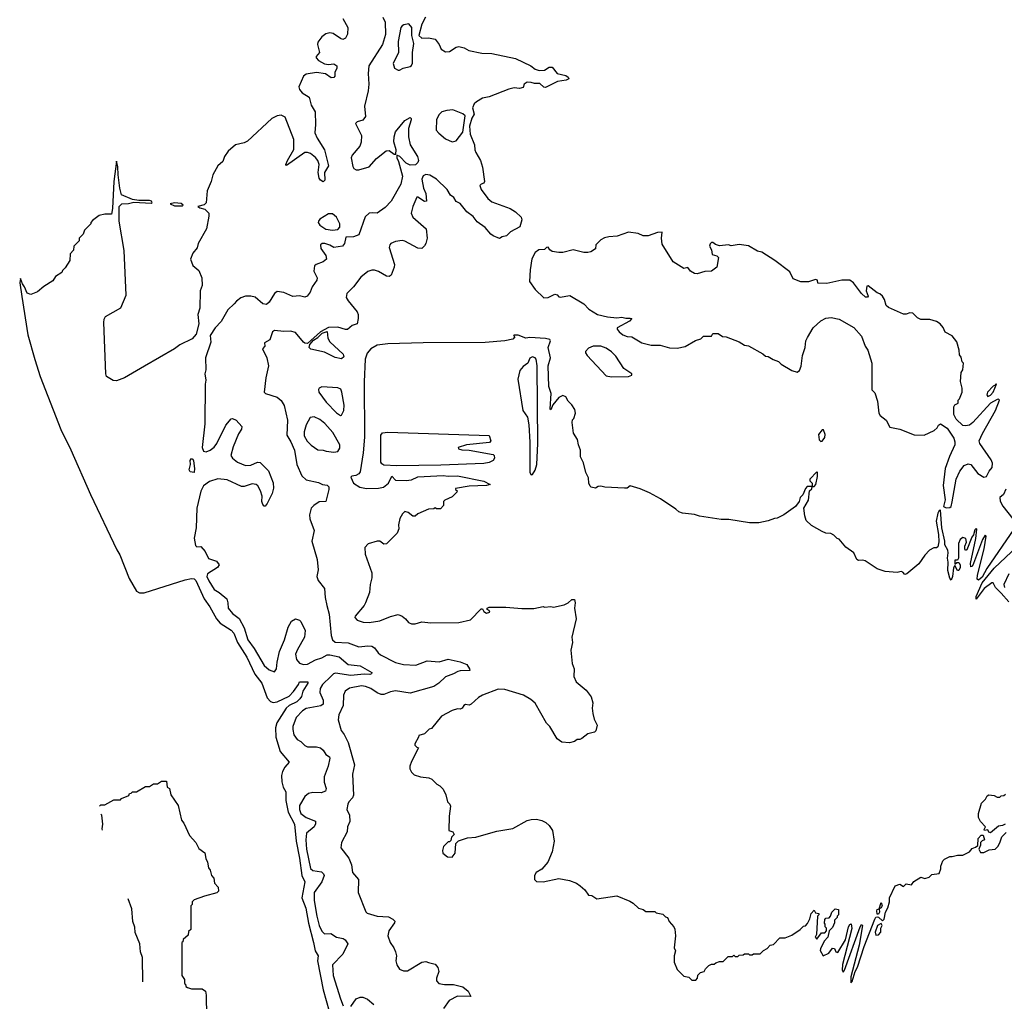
# Model space of a CAD drawing. Extents: x 2323203 to 2567568, y 883585 to 1022917.
# Tile 34 of 256: x 2400979 to 2408460, y 988429 to 995885. Entities that reach past the tile are written whole.
import ezdxf

# ---------------------------------------------------------------- set-up
doc = ezdxf.new("R2010")
doc.units = 0

msp = doc.modelspace()

# ---------------------------------------------------------------- linework, layer by layer
at = {"layer": '0CON10XD'}
for points in [[(2403435, 995893.8), (2403470.8, 995825), (2403468.8, 995775), (2403453.8, 995745), (2403435, 995732.9), (2403415, 995740.5), (2403360.1, 995780.1), (2403335, 995783.9), (2403305, 995777.3), (2403275, 995755.2), (2403244.6, 995715), (2403241.1, 995695), (2403246.2, 995676.2), (2403256.2, 995635), (2403231.2, 995605), (2403231.2, 995595), (2403250, 995575), (2403295, 995549.1), (2403325, 995544.4), (2403365, 995550), (2403388.8, 995535), (2403388, 995515), (2403374, 995485), (2403372, 995455), (2403365.5, 995444.5), (2403345, 995443.5), (2403302.2, 995472.2), (2403235, 995482.9), (2403155, 995470), (2403134.5, 995455.5), (2403100.7, 995375), (2403105, 995354.3), (2403125, 995329.4), (2403178.8, 995295), (2403194.4, 995235), (2403224.3, 995185), (2403227.4, 995087.4), (2403221.8, 995025), (2403237.7, 994985), (2403294.7, 994895), (2403325.7, 994775), (2403294, 994725), (2403296.2, 994665), (2403285, 994654), (2403265, 994666), (2403255, 994680), (2403246.6, 994725), (2403253.3, 994785), (2403244, 994814), (2403226.9, 994836.9), (2403187.2, 994867.2), (2403165, 994876), (2403145, 994875.4), (2403005, 994777.5), (2403002, 994785), (2403012.9, 994815), (2403061.5, 994898.5), (2403062.8, 994975), (2402995, 995144.5), (2402965, 995159.8), (2402935, 995154.7), (2402894.7, 995135), (2402708.8, 994961.2), (2402685, 994949.2), (2402618, 994935), (2402562, 994885), (2402534, 994845), (2402522.1, 994807.9), (2402485, 994774), (2402445, 994705.6), (2402433.4, 994656.6), (2402403.3, 994585), (2402395.3, 994494.7), (2402381.5, 994478.5), (2402332.8, 994465), (2402346.8, 994455), (2402386.2, 994446.2), (2402414.7, 994415), (2402416.6, 994393.4), (2402397.8, 994295), (2402333.6, 994185), (2402328.3, 994151.7), (2402295, 994110.7), (2402277, 994065), (2402295, 994018.4), (2402339.3, 993979.3), (2402363.3, 993925), (2402363.8, 993865), (2402350.3, 993825), (2402346.7, 993693.3), (2402333.4, 993645), (2402340.8, 993575), (2402320.2, 993495), (2402290.1, 993459.9), (2402195, 993414.8), (2402155.5, 993384.5), (2401927.8, 993252.2)], [(2403738.4, 995905), (2403756.7, 995865), (2403758.8, 995771.2), (2403736.2, 995695), (2403632, 995535), (2403625.9, 995475), (2403630.4, 995395), (2403625.4, 995345), (2403597.5, 995227.5), (2403605, 995150), (2403585, 995121.2), (2403542, 995108), (2403531.2, 995095), (2403576.9, 995005), (2403573.3, 994953.3), (2403563.2, 994925), (2403504.6, 994855), (2403497.5, 994835), (2403508.9, 994768.9), (2403517.5, 994755), (2403534, 994745), (2403555, 994743.8), (2403632.9, 994767.1), (2403690.5, 994829.5), (2403762.6, 994887.4), (2403785, 994891.5), (2403825, 994863.8), (2403837.5, 994862.5), (2403840, 994895), (2403822.3, 994957.7), (2403823.3, 994995), (2403835, 995034), (2403905, 995118.6), (2403945, 995141.2), (2403953.3, 995135), (2403953.8, 995125), (2403932.7, 995057.3), (2403932, 994995), (2403946.2, 994935), (2404001.2, 994845), (2404008.8, 994815), (2404005, 994800), (2403985, 994783.1), (2403945, 994778.9), (2403915, 994795.5), (2403866.6, 994846.6), (2403843.8, 994856.2), (2403843.1, 994835), (2403857.7, 994807.7), (2403887.5, 994695), (2403874.5, 994635), (2403800, 994505), (2403755, 994458), (2403695, 994415.8), (2403663, 994417), (2403633.8, 994415), (2403603, 994387), (2403555, 994251.2), (2403515, 994236), (2403457, 994233), (2403447.5, 994185), (2403432.5, 994165), (2403365, 994153.8), (2403335, 994171.4), (2403295.9, 994184.1), (2403275.9, 994184.1), (2403264.4, 994175.6), (2403265.7, 994145.7), (2403305, 994093.3), (2403308.8, 994065), (2403285.6, 994044.4), (2403230, 994025), (2403218, 994015), (2403212.5, 993975), (2403238.6, 993925), (2403237.1, 993905), (2403200, 993855), (2403185.7, 993815), (2403163.3, 993785), (2403145, 993778), (2403105, 993787.5), (2403055, 993781.4), (2402985, 993812.9), (2402935, 993819.4), (2402915, 993805.8), (2402875, 993738.6), (2402855, 993720.6), (2402825, 993727.1), (2402766.6, 993776.6), (2402734.1, 993785.9), (2402695, 993785.4), (2402658.6, 993771.4), (2402625, 993747.9), (2402607, 993727), (2402559.9, 993680.1), (2402509, 993591), (2402463.1, 993545), (2402425.7, 993485), (2402430, 993435), (2402391.2, 993315), (2402392.1, 993225), (2402385.3, 993195), (2402392.6, 993147.4), (2402386.6, 993115), (2402386.1, 992815), (2402365.4, 992635), (2402375, 992608.5), (2402395, 992601.8), (2402425, 992614.7), (2402455, 992638.5), (2402475.8, 992665), (2402545, 992804.4), (2402585, 992853.3), (2402596.3, 992856.3), (2402622.2, 992842.2), (2402665.4, 992794.6), (2402663.4, 992775), (2402640.3, 992739.7), (2402599.9, 992640.1), (2402583.8, 992575), (2402596.2, 992555), (2402633.6, 992523.6), (2402695, 992498.4), (2402735, 992500.4), (2402785, 992524.4), (2402805, 992521.4), (2402869.1, 992459.1), (2402905.7, 992365.7), (2402907.3, 992327.3), (2402895.7, 992285), (2402859.3, 992210.7), (2402845, 992190), (2402835, 992190), (2402825, 992202), (2402817.5, 992225), (2402820, 992265), (2402809.5, 992305), (2402786.8, 992345), (2402775, 992354.1), (2402745, 992358.9), (2402685, 992339.5), (2402665, 992338.9), (2402555, 992389.1), (2402485, 992396.3), (2402421.9, 992378.1), (2402375, 992343.6), (2402355, 992304.3), (2402323.4, 992175)], [(2404062.5, 995905), (2404035, 995850), (2404012.5, 995765), (2404033.9, 995743.9), (2404085, 995747.5), (2404135, 995737.5), (2404165, 995696.7), (2404180.9, 995660.9), (2404215, 995640.8), (2404245, 995642.9), (2404295, 995676), (2404315, 995680), (2404355, 995671.2), (2404391.7, 995651.7), (2404490.3, 995630.3), (2404565, 995628.6), (2404745, 995590.5), (2404863.3, 995535), (2404895, 995510), (2404925, 995498), (2404965, 995501.2), (2405002.5, 995525), (2405024.1, 995524.1), (2405063.3, 995475), (2405129.5, 995459.5), (2405145, 995447.5), (2405150, 995435), (2405130, 995425), (2405064.4, 995415.6), (2404975, 995369.2), (2404961.4, 995371.4), (2404930.5, 995400.5), (2404889.3, 995399.3), (2404865, 995408.8), (2404835, 995410), (2404812.5, 995395), (2404805, 995370), (2404775, 995362.5), (2404736.1, 995366.1), (2404695, 995358), (2404545, 995298), (2404495, 995287.5), (2404448.3, 995261.7), (2404431.2, 995245), (2404420, 995215), (2404433, 995167), (2404413.6, 995136.4), (2404397.5, 995075), (2404401.2, 995015), (2404433.3, 994935), (2404438, 994895), (2404443.8, 994875), (2404480, 994815), (2404496.2, 994765), (2404510, 994655), (2404505, 994642.5), (2404483.9, 994636.1), (2404474.1, 994625.9), (2404485.6, 994595), (2404535, 994526.9), (2404565, 994501.4), (2404705, 994451.4), (2404746.2, 994425), (2404790, 994385), (2404793.3, 994365), (2404779.3, 994310.7), (2404706.7, 994273.3), (2404677.7, 994242.3), (2404644.2, 994235.8), (2404625, 994223.8), (2404575, 994242.5), (2404558.8, 994255), (2404514.3, 994305), (2404455, 994349.2), (2404425, 994389.2), (2404375.6, 994425.6), (2404325, 994488.8), (2404294.1, 994504.1), (2404276.7, 994535), (2404252, 994552), (2404226.2, 994595), (2404145, 994674.4), (2404095, 994704), (2404065, 994710), (2404045, 994699.2), (2404034.1, 994674.1), (2404046, 994605), (2404064.6, 994565), (2404068.8, 994505), (2404055, 994504.2), (2404005, 994535.8), (2403995, 994536.2), (2403966, 994465), (2403954.2, 994415), (2403966, 994385), (2404066.2, 994295), (2404075.7, 994225), (2404065.8, 994185), (2404055, 994166.7), (2404035, 994146.7), (2404005, 994148), (2403905, 994203.5), (2403885, 994208.2), (2403835, 994200.8), (2403799.4, 994185), (2403790, 994175), (2403786.4, 994155), (2403826.7, 994025), (2403824.5, 994005), (2403800.6, 993945), (2403785, 993934.5), (2403765, 993936.7), (2403705, 993972.7), (2403675, 993982.9), (2403655, 993982.9), (2403625, 993972.1), (2403571.5, 993928.5), (2403514.5, 993855), (2403464.3, 993805), (2403459.2, 993775), (2403475, 993750), (2403541.9, 993665), (2403550, 993645), (2403551.1, 993615), (2403542, 993575), (2403505, 993561.4), (2403468.2, 993531.8), (2403455, 993530.5), (2403395, 993550), (2403325, 993547.5), (2403264.2, 993515), (2403166, 993424), (2403145, 993427.5), (2403135, 993435.5), (2403075, 993508.9), (2403035, 993519.4), (2402985, 993517.1), (2402915, 993523.8), (2402898.8, 993515), (2402878.1, 993451.9), (2402839.3, 993430.7), (2402840, 993405), (2402822.5, 993385), (2402855.6, 993315.6), (2402870, 993255), (2402848.1, 993165), (2402836.2, 993056.2), (2402846.1, 993046.1), (2402935, 993017.1), (2402965, 992992.7), (2402988.2, 992955), (2403013.5, 992843.5)], [(2403865, 995500), (2403893, 995517), (2403945, 995530), (2403955, 995536.7), (2403962, 995555), (2403963.3, 995635), (2403973.3, 995705), (2403957.5, 995765), (2403958.8, 995825), (2403935, 995853.8), (2403897.5, 995845), (2403885, 995838.8), (2403875.6, 995824.4), (2403855, 995720), (2403858, 995635), (2403817, 995553), (2403827, 995517), (2403855, 995500), (2403865, 995500)], [(2404265, 994956.7), (2404295, 994963.3), (2404345, 995030), (2404362.5, 995155), (2404345, 995170), (2404268.9, 995198.9), (2404223.9, 995196.1), (2404186.2, 995185), (2404165, 995165.6), (2404145, 995126.2), (2404144.3, 995045), (2404162.4, 995022.4), (2404215, 994978.8), (2404265, 994956.7)], [(2401927.8, 993252.2), (2401775.1, 993164.9), (2401715, 993142.2), (2401690, 993145), (2401637.3, 993175), (2401632.2, 993195), (2401617.1, 993585), (2401620.3, 993609.7), (2401630.5, 993629.5), (2401746.7, 993695), (2401787.7, 993792.3), (2401772.3, 994132.3), (2401734.4, 994354.4), (2401734.4, 994465.6), (2401755, 994485.8), (2401805, 994489.1), (2401845, 994499.4), (2401978.4, 994491.6), (2401984.8, 994495), (2401979.2, 994505), (2401965, 994511.8), (2401885, 994511.3), (2401835, 994518.3), (2401752.7, 994555), (2401738.9, 994605), (2401726.2, 994705), (2401725, 994767.5), (2401715, 994810), (2401694.6, 994655), (2401685, 994450), (2401675, 994407.5), (2401625, 994407.5), (2401583, 994397), (2401531.7, 994358.3), (2401520, 994345), (2401520, 994335), (2401470, 994285), (2401460, 994255), (2401430, 994225), (2401430, 994205), (2401390, 994165), (2401387.5, 994135), (2401363, 994107), (2401360, 994055), (2401325, 994000), (2401305, 993980), (2401300, 993965), (2401250, 993935), (2401229.3, 993900.7), (2401161.7, 993858.3), (2401113.6, 993816.4), (2401063, 993797), (2401035, 993808), (2401015.6, 993855), (2400998.9, 993878.9), (2400985, 993920), (2400978.6, 993885), (2400995, 993781.2), (2401041.6, 993491.6), (2401092.4, 993302.4), (2401134.2, 993174.2), (2401291.6, 992771.6), (2401367, 992617), (2401517.6, 992277.6), (2401716.7, 991856.7), (2401739.3, 991819.3), (2401811.3, 991641.3), (2401865.2, 991545), (2401890.1, 991530.1), (2401925, 991531.5), (2402235, 991629.8), (2402285, 991640.3), (2402305, 991638), (2402317.4, 991625), (2402380.5, 991485), (2402424.2, 991424.2), (2402473.8, 991335), (2402501.1, 991301.1), (2402585, 991247.3), (2402604.7, 991225), (2402632.9, 991152.9), (2402705, 991043.3), (2402764.8, 990914.8), (2402817.6, 990845), (2402859.7, 990735), (2402885.5, 990705.5), (2402905, 990698.3), (2402935, 990702.4), (2403025, 990746.4), (2403059.3, 990780.7), (2403097.3, 990835), (2403105, 990855.7), (2403166.9, 990855), (2403167.3, 990845), (2403128.7, 990785), (2403119.1, 990745), (2403107.5, 990725), (2403085, 990703.2), (2403026, 990675), (2403002.4, 990655), (2402932.1, 990545), (2402921.3, 990505), (2402925.5, 990435), (2402957.7, 990325), (2403026.9, 990245), (2402993.3, 990206.7), (2402975.2, 990174.8), (2402968.9, 990145), (2402969.8, 990095), (2402980, 990055), (2403000.5, 990020.5), (2403000.4, 989955), (2403018.3, 989865), (2403067.5, 989775), (2403078.4, 989645), (2403104.8, 989515.2), (2403121.2, 989385), (2403144.2, 989335), (2403122.5, 989215), (2403152.5, 989135), (2403173.5, 989023.5), (2403211.5, 988875), (2403222.9, 988812.9), (2403245.6, 988775), (2403242, 988735), (2403284.7, 988515), (2403330.9, 988355)], [(2402155, 994469.6), (2402215, 994470.9), (2402221.9, 994475), (2402205, 994488.2), (2402155, 994493.8), (2402122.4, 994485), (2402155, 994469.6)], [(2403355.8, 994285.8), (2403395, 994292), (2403412.3, 994307.7), (2403410.8, 994335), (2403385, 994383.8), (2403355, 994411.2), (2403325, 994408.8), (2403260.3, 994369.7), (2403248, 994355), (2403246, 994345), (2403258, 994325), (2403304.5, 994294.5), (2403355.8, 994285.8)], [(2408017, 992177), (2408045, 992180), (2408055, 992187.5), (2408065, 992222.5), (2408093.2, 992395), (2408120.8, 992455), (2408155, 992497.7), (2408185, 992512.3), (2408205, 992505.9), (2408258.9, 992438.9), (2408305, 992410), (2408325.3, 992414.7), (2408343.7, 992455), (2408366.7, 992483.2), (2408370.7, 992515), (2408361.1, 992541.1), (2408273.2, 992665), (2408270, 992685), (2408295, 992742.5), (2408393.8, 992915), (2408423.6, 992993.6), (2408415, 993003.3), (2408405, 993000.8), (2408355, 992971.4), (2408220.8, 992825), (2408195, 992805.4), (2408165, 992800), (2408145, 992803.5), (2408095, 992850.8), (2408077.5, 992885), (2408077.5, 992945), (2408085, 992960), (2408108.3, 992971.7), (2408110, 992995), (2408120, 993005), (2408140, 993055), (2408140, 993085), (2408126.7, 993136.7), (2408131.2, 993205), (2408144.1, 993225.9), (2408150, 993275), (2408140, 993285), (2408131.7, 993321.7), (2408118.3, 993338.3), (2408117.5, 993375), (2408098.8, 993438.8), (2408063, 993483), (2408010.7, 993510.7), (2407996.1, 993546.1), (2407973.3, 993575), (2407945, 993591.2), (2407895, 993606.2), (2407825, 993606.2), (2407800.5, 993620.5), (2407765, 993656.7), (2407741.7, 993658.3), (2407715, 993647.5), (2407695, 993647.5), (2407579.3, 993699.3), (2407563.3, 993715), (2407549.5, 993759.5), (2407533.3, 993785), (2407515, 993803.3), (2407495, 993810), (2407425, 993862.5), (2407415, 993860), (2407411.2, 993825), (2407426.7, 993785), (2407421.7, 993778.3), (2407405, 993777.5), (2407375, 993804), (2407314.2, 993885), (2407285, 993906.7), (2407225, 993905.5), (2407112.1, 993882.1), (2407042.5, 993882.5), (2407040, 993905), (2407025, 993910), (2406972.5, 993892.5), (2406915, 993894.3), (2406856.4, 993916.4), (2406829.7, 993969.7), (2406715.8, 994055.8), (2406617.7, 994117.7), (2406585, 994126), (2406515, 994166.2), (2406445, 994178), (2406385, 994166.7), (2406365, 994173.3), (2406295, 994167.5), (2406266.4, 994176.4), (2406245, 994193.3), (2406235, 994193.3), (2406225, 994183.3), (2406219.2, 994165), (2406235.6, 994135.6), (2406240, 994100), (2406275, 994090), (2406287.4, 994077.4), (2406274.7, 994005), (2406235.9, 993974.1), (2406185, 993972.3), (2406125, 993954.1), (2406106.6, 993956.6), (2406075.8, 993975), (2406055, 994003.3), (2406025, 993994.3), (2405945, 994044.3), (2405860.8, 994180.8), (2405855.6, 994225), (2405860, 994270), (2405825, 994269.2), (2405753.6, 994243.6), (2405715, 994242.5), (2405678.3, 994261.7), (2405605, 994270), (2405519.3, 994240.7), (2405455, 994236.2), (2405422.3, 994227.7), (2405395, 994212.5), (2405357.5, 994175), (2405352.5, 994145), (2405317.7, 994122.3), (2405295, 994116.2), (2405265, 994116.7), (2405185, 994137.5), (2405105, 994116.2), (2405075, 994116), (2405024.1, 994124.1), (2405006.2, 994136.2), (2404995, 994156.7), (2404982.5, 994155), (2404965, 994140), (2404923, 994137), (2404895, 994116.2), (2404870.9, 994069.1), (2404856.2, 993985), (2404852.5, 993895), (2404896.2, 993835), (2404962.4, 993772.4), (2404995, 993774.5), (2405045, 993798.9), (2405063.3, 993795), (2405075, 993780), (2405086.1, 993776.1), (2405159.3, 993789.3), (2405266.1, 993726.1), (2405302.5, 993685), (2405370, 993645), (2405445, 993627.5), (2405515, 993621.2), (2405555, 993625.7), (2405585, 993617.5), (2405618.3, 993618.3), (2405630, 993615), (2405613.3, 993595), (2405517.5, 993545), (2405517.5, 993535), (2405533.6, 993513.6), (2405561.7, 993491.7), (2405595, 993478.8), (2405630, 993475), (2405705, 993430), (2405777, 993413), (2405845, 993412.5), (2405915, 993392.5), (2405975, 993390), (2406035, 993402.5), (2406113, 993447), (2406155, 993460), (2406175, 993480), (2406235, 993480), (2406245, 993500), (2406285, 993500), (2406318.3, 993478.3), (2406347, 993477), (2406445, 993437.5), (2406485, 993412.5), (2406515, 993406.7), (2406625, 993347.5), (2406645, 993330), (2406665, 993327.5), (2406703.3, 993303.3), (2406745, 993287.5), (2406765, 993267.5), (2406845, 993220), (2406885, 993207.5), (2406905, 993220), (2406916.4, 993253.6), (2406926.7, 993335), (2406946.7, 993395), (2406952.5, 993445), (2406965, 993470), (2407007, 993543), (2407065, 993597.5), (2407105, 993617.5), (2407145, 993622.5), (2407205, 993608.8), (2407316.1, 993546.1), (2407375, 993480), (2407402.5, 993405), (2407422.5, 993375), (2407452.5, 993275), (2407453, 993073), (2407475, 993050), (2407497, 992987), (2407507.5, 992895), (2407517, 992877), (2407563, 992843), (2407590.7, 992790.7), (2407665, 992773.3), (2407775, 992731.2), (2407851.7, 992728.3), (2407927.5, 992765), (2407950, 992785), (2407960, 992805), (2407975, 992813.8), (2408025, 992781.8), (2408075.6, 992705), (2408085, 992678.8), (2408084.3, 992655), (2408042.5, 992567.5), (2408010.2, 992475), (2407996.1, 992346.1), (2408011.5, 992238.5), (2407998.3, 992188.3), (2408017, 992177)], [(2403425, 993309.5), (2403375, 993318.6), (2403295, 993358.6), (2403191.3, 993381.3), (2403178.6, 993395), (2403182, 993418), (2403210.8, 993449.2), (2403245, 993471.4), (2403277.1, 993502.9), (2403315, 993517.5), (2403320.5, 993465), (2403335, 993438.6), (2403436.5, 993345), (2403440.4, 993325), (2403425, 993309.5)], [(2408531.7, 992015), (2408327.5, 991715), (2408290.5, 991649.5), (2408265, 991627.5), (2408254.1, 991634.1), (2408257.5, 991665), (2408307.5, 991865), (2408321.7, 991961.7), (2408315, 991970), (2408295, 991937.5), (2408226.2, 991755), (2408215, 991732.5), (2408205, 991730), (2408203.8, 991755), (2408242.5, 991945), (2408250, 992015), (2408245, 992020), (2408235, 992010), (2408227, 991973), (2408212.5, 991955), (2408175, 991857.5), (2408165, 991852.5), (2408161.2, 991865), (2408161.2, 991885), (2408172.5, 991915), (2408167.5, 991945), (2408145, 991952.5), (2408125, 991937.5), (2408110.8, 991905), (2408112.5, 991795), (2408105, 991780), (2408085, 991780), (2408083.3, 991775), (2408085, 991750), (2408098.3, 991761.7), (2408115, 991762.5), (2408123.3, 991745), (2408123.3, 991725), (2408115, 991700), (2408105, 991700), (2408085, 991740), (2408075, 991720), (2408065.8, 991655), (2408055, 991627.5), (2408045, 991642.5), (2408032, 991702), (2408034.4, 991765), (2408029.4, 991795), (2408034.3, 991835.7), (2408031.4, 991855), (2408009.2, 991895), (2408009.2, 991925), (2407985.7, 992025), (2407975, 992160), (2407965, 992157.5), (2407955, 992137.5), (2407943.3, 992075), (2407960.6, 991975), (2407962.3, 991917.7), (2407955, 991880), (2407945, 991872.5), (2407925, 991872.5), (2407892.5, 991855), (2407855, 991817.5), (2407809.3, 991750.7), (2407720, 991675), (2407705, 991670), (2407688.3, 991688.3), (2407675, 991692.5), (2407645, 991686.2), (2407555, 991692.5), (2407493.9, 991713.9), (2407403.6, 991773.6), (2407385, 991780), (2407352.5, 991777.5), (2407340, 991785), (2407316.4, 991836.4), (2407257, 991877), (2407205, 991940), (2407190, 991945), (2407165, 991970), (2407141.7, 991981.7), (2407103.6, 991983.6), (2407076.4, 991996.4), (2406993.9, 992043.9), (2406955, 992080), (2406943.3, 992115), (2406937.5, 992175), (2406972.5, 992235), (2406980, 992305), (2406998.3, 992321.7), (2407000, 992340), (2406961.7, 992338.3), (2406950, 992325), (2406930, 992275), (2406910, 992255), (2406900, 992225), (2406873, 992187), (2406785, 992123.3), (2406735, 992097.5), (2406713.6, 992096.4), (2406665, 992077.5), (2406595, 992062.5), (2406525, 992063.8), (2406367.7, 992087.7), (2406309.3, 992089.3), (2406145, 992113.8), (2406105, 992126.7), (2406015, 992136.2), (2405986.4, 992146.4), (2405965, 992167.5), (2405847.5, 992245), (2405765, 992290), (2405692.3, 992322.3), (2405617, 992343), (2405593.3, 992326.7), (2405575, 992326), (2405425, 992334), (2405395, 992341.2), (2405375, 992340), (2405352.5, 992327.5), (2405320, 992335), (2405312.3, 992342.3), (2405303.3, 992365), (2405301.2, 992405), (2405280, 992445), (2405262.5, 992517.5), (2405240, 992565), (2405240, 992615), (2405223.8, 992655), (2405216.7, 992695), (2405187.5, 992745), (2405183.6, 992763.6), (2405177.5, 992825), (2405180, 992845), (2405190, 992855), (2405202.5, 992895), (2405197.5, 992925), (2405175, 992960), (2405145, 992987.5), (2405129.5, 993019.5), (2405105, 993031.2), (2405075, 993014.2), (2405030.6, 992959.4), (2405015, 992922.5), (2405008.3, 992928.3), (2405016, 993045), (2404998, 993098), (2404995.2, 993254.8), (2405011.1, 993315), (2404994.8, 993395), (2405012.1, 993445), (2405007.1, 993455), (2404973.7, 993463.7), (2404855, 993470), (2404825, 993465.7), (2404765, 993487.5), (2404735, 993487.5), (2404730, 993485), (2404740, 993475), (2404725, 993457.5), (2404665, 993444.5), (2404515, 993433.4), (2404045, 993430.8), (2403775, 993421.9), (2403695, 993411.9), (2403646.1, 993383.9), (2403619.3, 993350.7), (2403602.7, 993305), (2403597.2, 993132.8), (2403597.5, 992712.5), (2403587.3, 992595), (2403565, 992450), (2403556.2, 992435), (2403533.3, 992423.3), (2403501.7, 992418.3), (2403495, 992410), (2403515.4, 992365), (2403563.5, 992335), (2403612.5, 992325), (2403705, 992325.6), (2403742.5, 992335), (2403780.3, 992365), (2403805, 992416.7), (2403835, 992387.9), (2403915, 992384.7), (2403955, 992388.9), (2404005, 992412.5), (2404195, 992423.3), (2404235, 992416.7), (2404305, 992420), (2404505, 992378.8), (2404553.3, 992355), (2404525, 992345.7), (2404395, 992341.9), (2404290, 992325), (2404290, 992315), (2404302.5, 992305), (2404300, 992295), (2404265, 992260), (2404210, 992235), (2404200, 992225), (2404200, 992195), (2404175, 992170), (2404145, 992170), (2404135, 992177.5), (2404125, 992170), (2404085, 992166.7), (2404005, 992132.5), (2403983, 992113), (2403965, 992112.5), (2403930.8, 992140.8), (2403905, 992148), (2403887.4, 992132.6), (2403867.8, 992095), (2403856.7, 992046.7), (2403858.3, 992018.3), (2403847.5, 991985), (2403765, 991903.8), (2403745, 991902), (2403715, 991924.2), (2403695, 991924.2), (2403627.3, 991902.7), (2403600, 991875), (2403602.5, 991825), (2403654.3, 991684.3), (2403654.2, 991644.2), (2403641.5, 991595), (2403635.7, 991535), (2403605.6, 991455), (2403595, 991434), (2403526.7, 991355), (2403523.9, 991343.9), (2403543, 991323), (2403587.9, 991307.9), (2403635, 991305.6), (2403715, 991318.9), (2403795, 991351.4), (2403855, 991366), (2403885, 991354.2), (2403911.2, 991335), (2403933.3, 991305), (2403955, 991296.7), (2403983, 991297), (2404035, 991310), (2404103.3, 991303.3), (2404315, 991306), (2404405, 991326.7), (2404485, 991410), (2404495, 991410), (2404505, 991390)], [(2405475, 993171.2), (2405605, 993174.5), (2405630, 993185), (2405628.8, 993195), (2405568, 993235), (2405507.7, 993327.7), (2405475, 993362.7), (2405435, 993389.1), (2405395, 993405.5), (2405335, 993404.2), (2405299.5, 993390.5), (2405278.8, 993365), (2405278, 993355), (2405289.4, 993335), (2405435, 993180.8), (2405475, 993171.2)], [(2404865, 992426.9), (2404875, 992430), (2404895, 992462.2), (2404907.1, 992505), (2404915.7, 992665), (2404910.3, 993255), (2404902.1, 993305), (2404895, 993315.6), (2404875, 993324.4), (2404855.5, 993314.5), (2404840, 993275), (2404805, 993250), (2404779.3, 993220.7), (2404763.8, 993155), (2404802, 992915), (2404836.2, 992866.2), (2404848.2, 992808.2), (2404855.7, 992675), (2404855.4, 992445.4), (2404865, 992426.9)], [(2403415, 992879.1), (2403425, 992880.6), (2403441.6, 992915), (2403443.4, 992956.6), (2403427.3, 993055), (2403417.9, 993077.9), (2403395, 993089.4), (2403275, 993095.5), (2403254.6, 993085.4), (2403248.5, 993075), (2403252.5, 993055), (2403308.5, 992978.5), (2403385, 992898.4), (2403415, 992879.1)], [(2408335, 993023.3), (2408355, 993033.8), (2408375, 993056.2), (2408400, 993115), (2408395, 993116.7), (2408391.7, 993108.3), (2408375, 993100), (2408333.3, 993055), (2408327.5, 993035), (2408335, 993023.3)], [(2403365, 992598.8), (2403395, 992604.2), (2403410.5, 992629.5), (2403410.9, 992655), (2403358.2, 992748.2), (2403296.9, 992816.9), (2403258.7, 992848.7), (2403215, 992868.2), (2403186.7, 992863.2), (2403155, 992806.5), (2403140, 992755), (2403140.2, 992725), (2403162.2, 992682.2), (2403192.9, 992652.9), (2403245, 992617.5), (2403285, 992615.3), (2403306.1, 992606.1), (2403365, 992598.8)], [(2403013.5, 992843.5), (2403007.7, 992727.7), (2403038.8, 992678.8), (2403067.7, 992615), (2403085.4, 992505), (2403121.2, 992421.2), (2403155, 992388.9), (2403250, 992370), (2403280, 992355), (2403315, 992348), (2403326.6, 992336.6), (2403326.8, 992315), (2403305, 992223.8), (2403255, 992221.9), (2403213.8, 992195), (2403194.2, 992175), (2403180.3, 992125), (2403182.9, 992092.9), (2403215.5, 992005), (2403198.8, 991925), (2403238.8, 991785), (2403247.5, 991705), (2403235.6, 991655), (2403246.7, 991625), (2403294.6, 991564.6), (2403299.2, 991495), (2403311.1, 991435), (2403328.8, 991368.8), (2403346.1, 991206.1), (2403356.2, 991175), (2403376.2, 991156.2), (2403475, 991150.8), (2403555, 991120.4), (2403625, 991128.5), (2403655.4, 991125.4), (2403675, 991114), (2403701.1, 991075), (2403719.4, 991059.4), (2403835, 991002.1), (2403895, 990986), (2403987.3, 990982.7), (2404075, 991015.7), (2404165, 991008.4), (2404235, 991027.3), (2404325, 991008.5), (2404375, 990986.9), (2404396, 990955), (2404398, 990942), (2404325, 990939.5), (2404306.6, 990933.4), (2404275.6, 990915), (2404215, 990893.1), (2404163.1, 990845), (2404125, 990821.1), (2403945, 990769.7), (2403835, 990787.1), (2403795, 990779.3), (2403745, 990759.8), (2403725, 990759.7), (2403695, 990771.6), (2403646.7, 990805), (2403605, 990820.7), (2403575, 990824.8), (2403485, 990806.8), (2403450.6, 990785), (2403440, 990755), (2403435.6, 990674.4), (2403403.8, 990605), (2403397.9, 990567.9), (2403421.1, 990485), (2403445, 990454.2), (2403473.8, 990395), (2403522.1, 990225), (2403506.3, 990153.7), (2403515.4, 989994.6), (2403508.1, 989975), (2403480, 989945), (2403472.5, 989925), (2403463.8, 989885), (2403483.3, 989843.3), (2403488, 989795), (2403470, 989755), (2403465.6, 989715), (2403422.9, 989635), (2403418.6, 989595), (2403478.4, 989515), (2403499.2, 989465), (2403508.3, 989408.3), (2403552.2, 989355), (2403551.4, 989255), (2403608.6, 989108.6), (2403618.9, 989098.9), (2403695, 989075.3), (2403780.2, 989070.2), (2403813, 989053), (2403827.8, 989037.8), (2403827.1, 989025), (2403783.3, 988965), (2403775.7, 988925), (2403794.2, 988875), (2403822, 988835), (2403833.8, 988805), (2403841.2, 988775), (2403836.7, 988735), (2403843.8, 988705), (2403865, 988673.3), (2403895, 988661.2), (2403925, 988661.2), (2404035, 988725.8), (2404065, 988732), (2404084.3, 988724.3), (2404135, 988710.8), (2404155.8, 988685), (2404162.5, 988655), (2404146.2, 988605), (2404146.2, 988585), (2404163.3, 988565), (2404205.8, 988555.8), (2404275, 988556.5), (2404345, 988538.1), (2404385.7, 988505), (2404406, 988465), (2404305, 988468.9), (2404241.4, 988435), (2404200, 988375)], [(2403845, 992494.7), (2403745, 992501.4), (2403730.1, 992510.1), (2403723.4, 992523.4), (2403721.8, 992728.2), (2403735, 992747.1), (2403775, 992751.2), (2404545, 992727.5), (2404559.2, 992685), (2404547.5, 992672.5), (2404373.9, 992656.1), (2404310, 992635), (2404313.9, 992623.9), (2404337, 992617), (2404395, 992613.8), (2404575, 992581.2), (2404583.9, 992573.9), (2404586.9, 992555), (2404575, 992536.2), (2404545, 992522.5), (2404505.5, 992514.5), (2404178.8, 992501.2), (2403845, 992494.7)], [(2407065, 992680), (2407075, 992682.5), (2407095, 992710), (2407100, 992735), (2407085, 992770), (2407075, 992770), (2407047.5, 992735), (2407053, 992693), (2407065, 992680)], [(2402305, 992444.2), (2402275, 992450.6), (2402266.7, 992465), (2402276, 992505), (2402273.6, 992536.4), (2402285, 992550.5), (2402295, 992546), (2402298.9, 992535), (2402307.3, 992475), (2402305, 992444.2)], [(2407015, 992340), (2407027, 992353), (2407040, 992415), (2407040, 992445), (2407035, 992450), (2406982.5, 992395), (2406983, 992383), (2407000, 992365), (2407000, 992340), (2407015, 992340)], [(2408472, 992318), (2408455, 992277.1), (2408426.4, 992255), (2408428.8, 992228.8), (2408448.7, 992188.7), (2408523.9, 992093.9)], [(2402323.4, 992175), (2402318.8, 992025), (2402304.2, 991945.8), (2402315, 991891.5), (2402325, 991880.7), (2402355, 991883.3), (2402386.9, 991845), (2402412.4, 991792.4), (2402475, 991772.2), (2402494.5, 991745), (2402480.4, 991725), (2402405.3, 991675), (2402401.4, 991655), (2402415, 991622.2), (2402456.8, 991556.8), (2402495, 991533.1), (2402551.3, 991485), (2402561.1, 991455), (2402562.5, 991415), (2402595, 991373.1), (2402646.1, 991336.1), (2402685.3, 991265), (2402711.8, 991175), (2402759.4, 991109.4), (2402835, 990980.4), (2402875, 990945.5), (2402915, 990932.5), (2402931.1, 990955), (2402934.7, 991005), (2402952.1, 991085), (2402991.2, 991175), (2403019.5, 991270.5), (2403045, 991316.7), (2403075, 991333.3), (2403105, 991322.5), (2403115, 991312.5), (2403148, 991245), (2403142.5, 991195), (2403089.2, 991100.8), (2403075.4, 991065), (2403081.8, 991025), (2403105, 990996.2), (2403135, 990986.6), (2403165, 990989.3), (2403225, 991023.2), (2403275, 991037.7), (2403315, 991060.7), (2403335, 991060.8), (2403405.2, 991045.2), (2403475, 990987.8), (2403565, 990976.5), (2403653.3, 990925), (2403652.5, 990915), (2403638.7, 990911.3), (2403595, 990914.5), (2403495, 990903.4), (2403378.5, 990921.5), (2403363.9, 990916.1), (2403341.5, 990895), (2403278.2, 990835), (2403260.4, 990805), (2403258.5, 990775), (2403284.5, 990715), (2403285.6, 990685), (2403265.7, 990674.3), (2403155, 990652.3), (2403127.1, 990635), (2403079.1, 990585), (2403054.6, 990515), (2403053.1, 990493.1), (2403062, 990452), (2403086.6, 990416.6), (2403115, 990402.9), (2403145, 990372.5), (2403165, 990362.5), (2403235, 990361.9), (2403265, 990353.3), (2403285, 990335.6), (2403305, 990304.4), (2403333.3, 990285), (2403336.2, 990275), (2403323.3, 990215), (2403291.8, 990135), (2403292, 990092), (2403307.1, 990045), (2403302.5, 990025), (2403268.2, 990011.8), (2403205, 990015.3), (2403172, 990008), (2403145, 989984.4), (2403104, 989915), (2403104.1, 989885), (2403115.5, 989855), (2403155, 989825.4), (2403225, 989798), (2403226.2, 989776.2), (2403215.7, 989755), (2403157.2, 989705), (2403152.9, 989655), (2403157.6, 989585), (2403187.8, 989437.8), (2403205, 989422.9), (2403271.6, 989411.6), (2403288.1, 989398.1), (2403292.7, 989385), (2403273.3, 989336.7), (2403216.8, 989255), (2403216, 989195), (2403235.3, 989075), (2403253.8, 989005), (2403275, 988962.2), (2403295, 988941.5), (2403343.3, 988945), (2403386.7, 988915), (2403437.5, 988905), (2403452.5, 988895), (2403472.5, 988865), (2403435, 988786), (2403354.7, 988705), (2403361.7, 988625), (2403415, 988447.5), (2403436.5, 988395)], [(2408495, 991464.2), (2408435, 991528.8), (2408392.6, 991572.6), (2408376.4, 991606.4), (2408365, 991607.5), (2408308, 991565), (2408245, 991483.3), (2408245, 991502.5), (2408292.3, 991607.7), (2408382.3, 991717.7), (2408600.9, 991925)], [(2408495, 991676.2), (2408457.5, 991595), (2408460.7, 991570.7)], [(2404505, 991390), (2404525, 991377.5), (2404550, 991385), (2404546.4, 991396.4), (2404530, 991405), (2404530, 991415), (2404547, 991423), (2404673.6, 991423.6), (2404795, 991413.3), (2404885, 991413.3), (2404955, 991427.5), (2404965, 991422.5), (2405015, 991427.5), (2405035, 991422.5), (2405115, 991440), (2405145.8, 991454.2), (2405175, 991480), (2405195, 991480), (2405198.8, 991455), (2405193.3, 991415), (2405206.7, 991335), (2405173.3, 991195), (2405178.8, 991155), (2405167.5, 991095), (2405177.5, 990995), (2405192.5, 990955), (2405190, 990895), (2405207.5, 990855), (2405283, 990793), (2405321.7, 990741.7), (2405332.5, 990695), (2405327.5, 990655), (2405332.5, 990615), (2405343, 990573), (2405367.5, 990525), (2405357, 990483), (2405347, 990473), (2405295, 990460), (2405250, 990425), (2405235, 990417.5), (2405215, 990417.5), (2405195, 990402.5), (2405155, 990392.5), (2405098.3, 990398.3), (2405063.6, 990423.6), (2405007.5, 990515), (2404981.7, 990541.7), (2404895, 990693.3), (2404862.3, 990722.3), (2404807.5, 990755), (2404665, 990796.2), (2404615, 990798.8), (2404495, 990753.3), (2404463.6, 990736.4), (2404410, 990685), (2404395, 990677.5), (2404365, 990682.5), (2404352.5, 990675), (2404340, 990655), (2404325, 990647.5), (2404305, 990650), (2404265, 990637.5), (2404184.2, 990595.8), (2404108.3, 990501.7), (2404090, 990495), (2404055, 990460), (2404011.7, 990448.3), (2404010, 990435), (2403980, 990385), (2403980, 990375), (2403995, 990360), (2404010, 990355), (2403955, 990250), (2403943.3, 990215), (2403942.5, 990195), (2403955, 990170), (2403975, 990150), (2404023, 990133), (2404087, 990127), (2404110, 990115), (2404147, 990077), (2404170, 990065), (2404195, 990040), (2404217, 989997), (2404230, 989945), (2404247, 989927), (2404251.7, 989911.7), (2404242.5, 989835), (2404240, 989725), (2404270, 989715), (2404280, 989695), (2404260, 989675), (2404255, 989650), (2404245, 989640), (2404235, 989640), (2404200, 989605), (2404190, 989575), (2404192.5, 989555), (2404230, 989525), (2404265, 989522.5), (2404286.7, 989555), (2404293, 989627), (2404311.7, 989648.3), (2404380.7, 989669.3), (2404445, 989676.7), (2404505, 989693.8), (2404605, 989720), (2404725, 989742), (2404835, 989801.2), (2404865, 989808.8), (2404905, 989813.3), (2404945, 989802.5), (2404976.1, 989786.1), (2405002.5, 989765), (2405027.5, 989725), (2405040, 989645), (2405023.3, 989565), (2404992.5, 989485), (2404946.4, 989433.6), (2404903.6, 989406.4), (2404890, 989385), (2404890, 989355), (2404905, 989340), (2404955, 989337.5), (2405075, 989362.5), (2405155, 989347.5), (2405210, 989325), (2405236.4, 989306.4), (2405272.5, 989275), (2405300, 989235), (2405325, 989232.5), (2405365, 989207.5), (2405515, 989230), (2405615, 989190), (2405640, 989175), (2405680, 989135), (2405717, 989127), (2405735, 989110), (2405805, 989110), (2405815, 989100), (2405865, 989090), (2405885, 989070), (2405900, 989065), (2405912.5, 989035), (2405950, 988995), (2405957, 988977), (2405962.5, 988925), (2405952.5, 988835), (2405961.7, 988811.7), (2405952.5, 988775), (2405952.5, 988725), (2405975, 988670), (2406025, 988620), (2406061.7, 988611.7), (2406085, 988590), (2406115, 988590), (2406130, 988605), (2406131.7, 988628.3), (2406151.7, 988648.3), (2406180, 988655), (2406190, 988675), (2406215, 988700), (2406235, 988710), (2406255, 988710), (2406268.3, 988721.7), (2406295, 988730), (2406325, 988730), (2406361.7, 988768.3), (2406395, 988770), (2406405, 988780), (2406415, 988770), (2406435, 988770), (2406445, 988780), (2406475, 988782.5), (2406485, 988790), (2406515, 988790), (2406525, 988782.5), (2406545, 988782.5), (2406555, 988790), (2406605, 988790), (2406630, 988815), (2406659.3, 988830.7), (2406680, 988855), (2406705, 988860), (2406755, 988910), (2406795, 988910), (2406845, 988930), (2406910, 988975), (2406935, 989000), (2406948.3, 989001.7), (2406965, 989020), (2406982.5, 989055), (2406993.3, 989096.7), (2407015, 989120), (2407025, 989100), (2407050, 989095), (2407050, 989085), (2407040, 989075), (2407032.5, 988935), (2407023.3, 988915), (2407035, 988900), (2407071.7, 988948.3), (2407095, 988950), (2407110, 988965), (2407110, 988985), (2407100, 988995), (2407100, 989015), (2407092.5, 989022.5), (2407095, 989050), (2407105, 989060), (2407128.3, 989061.7), (2407140, 989075), (2407150, 989105), (2407175, 989130), (2407200, 989125), (2407200, 989085), (2407190, 989075), (2407190, 989065), (2407170, 989045), (2407170, 989025), (2407155, 988990), (2407130, 988965), (2407120, 988915), (2407090, 988885), (2407063, 988827), (2407060, 988815), (2407083, 988773), (2407126.4, 988793.6), (2407155, 988832.5), (2407169.3, 988829.3), (2407180, 988805), (2407195, 988800), (2407253.8, 988895), (2407275.9, 988994.1), (2407285, 989012.5), (2407297.5, 989017.5), (2407301.7, 988981.7), (2407231.7, 988708.3), (2407227.5, 988665), (2407235, 988650), (2407246.2, 988665), (2407363.8, 988995), (2407375, 989012.5), (2407382.5, 989005), (2407356.2, 988855), (2407293.8, 988615), (2407295, 988570)], [(2401585.7, 989910.7), (2401595, 989920), (2401625, 989920), (2401695, 989960), (2401745, 989960), (2401751.7, 989968.3), (2401808.3, 989991.7), (2401811.7, 990008.3), (2401825, 990010), (2401835, 990020), (2401865, 990020), (2401935, 990060), (2401965, 990060), (2401995, 990080), (2402025, 990080), (2402055, 990100), (2402095, 990100), (2402100, 990055), (2402116.7, 990045), (2402126.7, 989996.7), (2402183.3, 989915), (2402208.8, 989805), (2402225, 989782.5), (2402267.8, 989687.8), (2402315.8, 989635), (2402340.3, 989590.3), (2402385, 989556.2), (2402393.2, 989513.2), (2402406.8, 989485), (2402412.1, 989442.1), (2402425, 989423.8), (2402435.3, 989385.3), (2402452.5, 989365), (2402459.2, 989325), (2402485.7, 989295), (2402488.8, 989265), (2402477.3, 989252.7), (2402383.8, 989226.2), (2402305, 989200), (2402290, 989185), (2402290, 989165), (2402280, 989155), (2402280, 988975), (2402261.7, 988958.3), (2402258.3, 988931.7), (2402221.7, 988898.3), (2402218.3, 988881.7), (2402210, 988875), (2402210, 988625), (2402230, 988595), (2402230, 988565), (2402238.3, 988558.3), (2402241.7, 988541.7), (2402253, 988533), (2402285, 988523.8), (2402365, 988523.8), (2402390.8, 988505), (2402396.7, 988475), (2402396.9, 988315)], [(2408467, 989773), (2408445, 989763.3), (2408415, 989760), (2408355, 989707.5), (2408342.5, 989712.5), (2408335, 989730), (2408310, 989725), (2408307.5, 989735), (2408317.5, 989755), (2408280, 989795), (2408263.8, 989825), (2408263.9, 989856.1), (2408286.4, 989933.6), (2408316.4, 989963.6), (2408330.7, 989989.3), (2408343, 989997), (2408381.7, 989991.7), (2408405, 989980), (2408425, 989980), (2408435, 989990), (2408457, 989993), (2408468.3, 990001.7)], [(2401608.9, 989729.2), (2401605, 989740), (2401610, 989775), (2401601.7, 989841.7), (2401595.3, 989848.7)], [(2407295, 988570), (2407305, 988580), (2407326.7, 988655), (2407345, 988687.5), (2407396, 988845), (2407475, 989052.5), (2407485, 989067.5), (2407495, 989070), (2407505, 989067.5), (2407535, 989040), (2407547, 989053), (2407557.5, 989105), (2407575, 989140), (2407586.4, 989183.6), (2407587.5, 989215), (2407630, 989305), (2407665, 989317.5), (2407695, 989300), (2407715, 989320), (2407755, 989312.5), (2407771.7, 989338.3), (2407825, 989372.5), (2407855, 989362.5), (2407888.3, 989371.7), (2407908.3, 989391.7), (2407965, 989400), (2407977.5, 989435), (2407977.5, 989455), (2407992.5, 989495), (2408005, 989507.5), (2408045, 989527.5), (2408065, 989527.5), (2408105, 989540), (2408145, 989540), (2408195, 989563.3), (2408215, 989590), (2408241.7, 989598.3), (2408258.3, 989611.7), (2408262.5, 989665), (2408285, 989690), (2408300, 989690), (2408310, 989655), (2408291.7, 989648.3), (2408280, 989635), (2408280, 989615), (2408267.5, 989585), (2408278.3, 989558.3), (2408305, 989560), (2408345, 989578.8), (2408390, 989585), (2408413, 989607), (2408429.3, 989640.7), (2408440.7, 989679.3), (2408475, 989710)], [(2401913.4, 988576.9), (2401911.9, 988761.9), (2401895.6, 988805), (2401891.8, 988865), (2401855, 988952.5), (2401852.4, 988992.4), (2401838.9, 989035), (2401831.4, 989131.4), (2401803.9, 989207.7)], [(2407505, 989090), (2407495, 989090), (2407491.2, 989115), (2407495, 989126.7), (2407510, 989130), (2407525, 989180), (2407532.5, 989155), (2407525, 989140), (2407510, 989130), (2407512.5, 989105), (2407505, 989090)], [(2407485, 988930), (2407505, 988932.5), (2407522.5, 988955), (2407522.5, 988985), (2407532.5, 989005), (2407525, 989020), (2407497.5, 989005), (2407477.5, 988955), (2407485, 988930)], [(2403495, 988389.1), (2403535, 988446.9), (2403565, 988461.4), (2403585, 988460), (2403621.2, 988445), (2403670, 988405)]]:
    msp.add_lwpolyline(points, dxfattribs=at)

doc.saveas('drawing.dxf')
